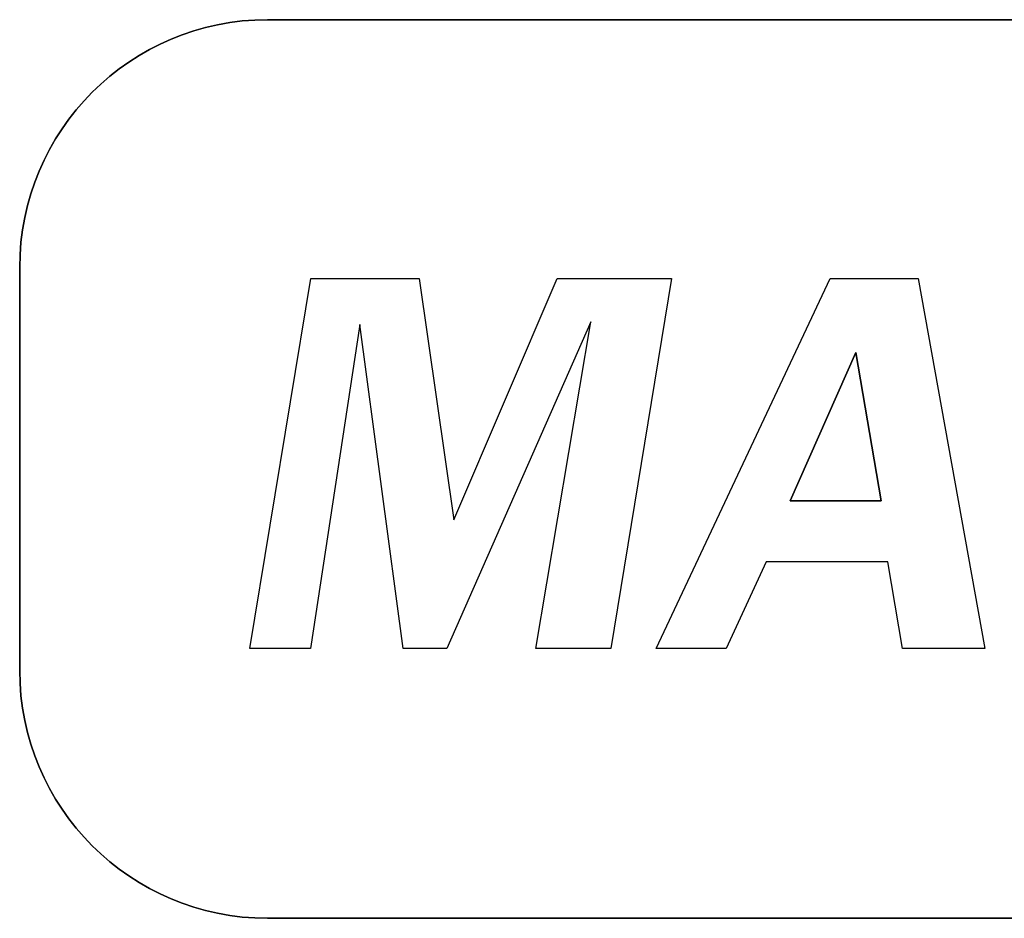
# Model space of a CAD drawing. Extents: x -4.2 to 4.1, y -6.8 to 5.8.
# Tile 86 of 214: x -3.039 to -2.294, y -2.752 to -2.072. Entities that reach past the tile are written whole.
import ezdxf

# ---------------------------------------------------------------- set-up
doc = ezdxf.new("R2010")
doc.units = 0
doc.layers.get('0').update_dxf_attribs({"linetype": 'CONTINUOUS'})

# ---------------------------------------------------------------- blocks, each defined once
blk = doc.blocks.new('*U1')
for p, q in [((-0.914, -2.0725, 4.4349), (-2.8515, -2.0725, 4.4349)), ((-2.8515, -2.0725, 4.435), (-2.8515, -2.0725, 4.4349)), ((-2.8515, -2.0725, 4.435), (-0.914, -2.0725, 4.435)), ((-3.039, -2.26, 4.4349), (-3.039, -2.565, 4.4349)), ((-3.039, -2.26, 4.435), (-3.039, -2.26, 4.4349)), ((-3.039, -2.565, 4.435), (-3.039, -2.26, 4.435)), ((-2.8649, -2.54839, 4.435), (-2.81884, -2.26839, 4.435)), ((-2.8649, -2.54839, 4.4349), (-2.81884, -2.26839, 4.4349)), ((-2.81884, -2.26839, 4.435), (-2.73687, -2.26839, 4.435)), ((-2.81884, -2.26839, 4.4349), (-2.73687, -2.26839, 4.4349)), ((-2.73687, -2.26839, 4.435), (-2.71062, -2.45099, 4.435)), ((-2.73687, -2.26839, 4.4349), (-2.71062, -2.45099, 4.4349)), ((-2.71062, -2.45099, 4.435), (-2.63233, -2.26839, 4.435)), ((-2.71062, -2.45099, 4.4349), (-2.63233, -2.26839, 4.4349)), ((-2.63233, -2.26839, 4.435), (-2.54575, -2.26839, 4.435)), ((-2.63233, -2.26839, 4.4349), (-2.54575, -2.26839, 4.4349)), ((-2.54575, -2.26839, 4.435), (-2.5918, -2.54839, 4.435)), ((-2.54575, -2.26839, 4.4349), (-2.5918, -2.54839, 4.4349)), ((-2.5575, -2.54839, 4.435), (-2.42578, -2.26839, 4.435)), ((-2.5575, -2.54839, 4.4349), (-2.42578, -2.26839, 4.4349)), ((-2.42578, -2.26839, 4.435), (-2.35924, -2.26839, 4.435)), ((-2.42578, -2.26839, 4.4349), (-2.35924, -2.26839, 4.4349)), ((-2.35924, -2.26839, 4.435), (-2.30881, -2.54839, 4.435)), ((-2.35924, -2.26839, 4.4349), (-2.30881, -2.54839, 4.4349)), ((-2.607, -2.30108, 4.435), (-2.71592, -2.54839, 4.435)), ((-2.607, -2.30108, 4.4349), (-2.71592, -2.54839, 4.4349)), ((-2.64845, -2.54839, 4.435), (-2.607, -2.30108, 4.435)), ((-2.64845, -2.54839, 4.4349), (-2.607, -2.30108, 4.4349)), ((-2.78177, -2.30316, 4.435), (-2.81907, -2.54839, 4.435)), ((-2.78177, -2.30316, 4.4349), (-2.81907, -2.54839, 4.4349)), ((-2.74884, -2.54839, 4.435), (-2.78177, -2.30316, 4.435)), ((-2.74884, -2.54839, 4.4349), (-2.78177, -2.30316, 4.4349)), ((-2.45618, -2.43671, 4.435), (-2.40644, -2.32434, 4.435)), ((-2.40644, -2.32434, 4.4349), (-2.45618, -2.43671, 4.4349)), ((-2.40644, -2.32434, 4.435), (-2.38733, -2.43671, 4.435)), ((-2.38733, -2.43671, 4.4349), (-2.40644, -2.32434, 4.4349)), ((-2.38733, -2.43671, 4.435), (-2.45618, -2.43671, 4.435)), ((-2.45618, -2.43671, 4.4349), (-2.38733, -2.43671, 4.4349)), ((-2.47437, -2.48276, 4.435), (-2.50453, -2.54839, 4.435)), ((-2.47437, -2.48276, 4.4349), (-2.50453, -2.54839, 4.4349)), ((-2.38227, -2.48276, 4.435), (-2.47437, -2.48276, 4.435)), ((-2.38227, -2.48276, 4.4349), (-2.47437, -2.48276, 4.4349)), ((-2.37121, -2.54839, 4.435), (-2.38227, -2.48276, 4.435)), ((-2.37121, -2.54839, 4.4349), (-2.38227, -2.48276, 4.4349)), ((-2.81907, -2.54839, 4.435), (-2.8649, -2.54839, 4.435)), ((-2.81907, -2.54839, 4.4349), (-2.8649, -2.54839, 4.4349)), ((-2.71592, -2.54839, 4.435), (-2.74884, -2.54839, 4.435)), ((-2.71592, -2.54839, 4.4349), (-2.74884, -2.54839, 4.4349)), ((-2.5918, -2.54839, 4.435), (-2.64845, -2.54839, 4.435)), ((-2.5918, -2.54839, 4.4349), (-2.64845, -2.54839, 4.4349)), ((-2.50453, -2.54839, 4.435), (-2.5575, -2.54839, 4.435)), ((-2.50453, -2.54839, 4.4349), (-2.5575, -2.54839, 4.4349)), ((-2.30881, -2.54839, 4.435), (-2.37121, -2.54839, 4.435)), ((-2.30881, -2.54839, 4.4349), (-2.37121, -2.54839, 4.4349)), ((-3.039, -2.565, 4.435), (-3.039, -2.565, 4.4349)), ((-2.8515, -2.7525, 4.4349), (-0.914, -2.7525, 4.4349)), ((-2.8515, -2.7525, 4.435), (-2.8515, -2.7525, 4.4349)), ((-0.914, -2.7525, 4.435), (-2.8515, -2.7525, 4.435))]:
    blk.add_line(p, q)
at = {"extrusion": (0, -1, 0)}
for p, q in [((-0.914, -2.0725, 4.4349), (-2.8515, -2.0725, 4.4349)), ((-2.8515, -2.0725, 4.435), (-2.8515, -2.0725, 4.4349)), ((-2.8515, -2.0725, 4.435), (-0.914, -2.0725, 4.435)), ((-2.38227, -2.48276, 4.4349), (-2.47437, -2.48276, 4.4349)), ((-2.47437, -2.48276, 4.435), (-2.47437, -2.48276, 4.4349)), ((-2.38227, -2.48276, 4.435), (-2.47437, -2.48276, 4.435)), ((-2.38227, -2.48276, 4.435), (-2.38227, -2.48276, 4.4349)), ((-2.81907, -2.54839, 4.4349), (-2.8649, -2.54839, 4.4349)), ((-2.8649, -2.54839, 4.435), (-2.8649, -2.54839, 4.4349)), ((-2.81907, -2.54839, 4.435), (-2.8649, -2.54839, 4.435)), ((-2.81907, -2.54839, 4.435), (-2.81907, -2.54839, 4.4349)), ((-2.71592, -2.54839, 4.4349), (-2.74884, -2.54839, 4.4349)), ((-2.74884, -2.54839, 4.435), (-2.74884, -2.54839, 4.4349)), ((-2.71592, -2.54839, 4.435), (-2.74884, -2.54839, 4.435)), ((-2.71592, -2.54839, 4.435), (-2.71592, -2.54839, 4.4349)), ((-2.5918, -2.54839, 4.4349), (-2.64845, -2.54839, 4.4349)), ((-2.64845, -2.54839, 4.435), (-2.64845, -2.54839, 4.4349)), ((-2.5918, -2.54839, 4.435), (-2.64845, -2.54839, 4.435)), ((-2.5918, -2.54839, 4.435), (-2.5918, -2.54839, 4.4349)), ((-2.50453, -2.54839, 4.4349), (-2.5575, -2.54839, 4.4349)), ((-2.5575, -2.54839, 4.435), (-2.5575, -2.54839, 4.4349)), ((-2.50453, -2.54839, 4.435), (-2.5575, -2.54839, 4.435)), ((-2.50453, -2.54839, 4.435), (-2.50453, -2.54839, 4.4349)), ((-2.30881, -2.54839, 4.4349), (-2.37121, -2.54839, 4.4349)), ((-2.37121, -2.54839, 4.435), (-2.37121, -2.54839, 4.4349)), ((-2.30881, -2.54839, 4.435), (-2.37121, -2.54839, 4.435)), ((-2.30881, -2.54839, 4.435), (-2.30881, -2.54839, 4.4349))]:
    blk.add_line(p, q, dxfattribs=at)
at = {"extrusion": (1, 0, 0)}
for p, q in [((-3.039, -2.26, 4.4349), (-3.039, -2.565, 4.4349)), ((-3.039, -2.26, 4.435), (-3.039, -2.26, 4.4349)), ((-3.039, -2.565, 4.435), (-3.039, -2.26, 4.435)), ((-3.039, -2.565, 4.435), (-3.039, -2.565, 4.4349))]:
    blk.add_line(p, q, dxfattribs=at)
at = {"extrusion": (-0.986743, 0.162293, 0)}
for p, q in [((-2.8649, -2.54839, 4.4349), (-2.81884, -2.26839, 4.4349)), ((-2.8649, -2.54839, 4.435), (-2.81884, -2.26839, 4.435)), ((-2.81884, -2.26839, 4.435), (-2.81884, -2.26839, 4.4349)), ((-2.8649, -2.54839, 4.435), (-2.8649, -2.54839, 4.4349))]:
    blk.add_line(p, q, dxfattribs=at)
at = {"extrusion": (0, 1, 0)}
for p, q in [((-2.81884, -2.26839, 4.4349), (-2.73687, -2.26839, 4.4349)), ((-2.81884, -2.26839, 4.435), (-2.81884, -2.26839, 4.4349)), ((-2.81884, -2.26839, 4.435), (-2.73687, -2.26839, 4.435)), ((-2.73687, -2.26839, 4.435), (-2.73687, -2.26839, 4.4349)), ((-2.63233, -2.26839, 4.4349), (-2.54575, -2.26839, 4.4349)), ((-2.63233, -2.26839, 4.435), (-2.63233, -2.26839, 4.4349)), ((-2.63233, -2.26839, 4.435), (-2.54575, -2.26839, 4.435)), ((-2.54575, -2.26839, 4.435), (-2.54575, -2.26839, 4.4349)), ((-2.42578, -2.26839, 4.4349), (-2.35924, -2.26839, 4.4349)), ((-2.42578, -2.26839, 4.435), (-2.42578, -2.26839, 4.4349)), ((-2.42578, -2.26839, 4.435), (-2.35924, -2.26839, 4.435)), ((-2.35924, -2.26839, 4.435), (-2.35924, -2.26839, 4.4349)), ((-2.45618, -2.43671, 4.4349), (-2.38733, -2.43671, 4.4349)), ((-2.45618, -2.43671, 4.435), (-2.45618, -2.43671, 4.4349)), ((-2.38733, -2.43671, 4.435), (-2.45618, -2.43671, 4.435)), ((-2.38733, -2.43671, 4.435), (-2.38733, -2.43671, 4.4349)), ((-2.8515, -2.7525, 4.4349), (-0.914, -2.7525, 4.4349)), ((-2.8515, -2.7525, 4.435), (-2.8515, -2.7525, 4.4349)), ((-0.914, -2.7525, 4.435), (-2.8515, -2.7525, 4.435))]:
    blk.add_line(p, q, dxfattribs=at)
at = {"extrusion": (0.989824, 0.142295, 0)}
for p, q in [((-2.73687, -2.26839, 4.4349), (-2.71062, -2.45099, 4.4349)), ((-2.73687, -2.26839, 4.435), (-2.73687, -2.26839, 4.4349)), ((-2.73687, -2.26839, 4.435), (-2.71062, -2.45099, 4.435)), ((-2.71062, -2.45099, 4.435), (-2.71062, -2.45099, 4.4349))]:
    blk.add_line(p, q, dxfattribs=at)
at = {"extrusion": (-0.919085, 0.394059, 0)}
for p, q in [((-2.71062, -2.45099, 4.4349), (-2.63233, -2.26839, 4.4349)), ((-2.71062, -2.45099, 4.435), (-2.63233, -2.26839, 4.435)), ((-2.63233, -2.26839, 4.435), (-2.63233, -2.26839, 4.4349)), ((-2.71062, -2.45099, 4.435), (-2.71062, -2.45099, 4.4349))]:
    blk.add_line(p, q, dxfattribs=at)
at = {"extrusion": (0.986743, -0.162293, 0)}
for p, q in [((-2.54575, -2.26839, 4.4349), (-2.5918, -2.54839, 4.4349)), ((-2.54575, -2.26839, 4.435), (-2.5918, -2.54839, 4.435)), ((-2.54575, -2.26839, 4.435), (-2.54575, -2.26839, 4.4349)), ((-2.5918, -2.54839, 4.435), (-2.5918, -2.54839, 4.4349))]:
    blk.add_line(p, q, dxfattribs=at)
at = {"extrusion": (-0.904886, 0.425654, 0)}
for p, q in [((-2.5575, -2.54839, 4.4349), (-2.42578, -2.26839, 4.4349)), ((-2.5575, -2.54839, 4.435), (-2.42578, -2.26839, 4.435)), ((-2.42578, -2.26839, 4.435), (-2.42578, -2.26839, 4.4349)), ((-2.5575, -2.54839, 4.435), (-2.5575, -2.54839, 4.4349))]:
    blk.add_line(p, q, dxfattribs=at)
at = {"extrusion": (0.984166, 0.177247, 0)}
for p, q in [((-2.35924, -2.26839, 4.4349), (-2.30881, -2.54839, 4.4349)), ((-2.35924, -2.26839, 4.435), (-2.35924, -2.26839, 4.4349)), ((-2.35924, -2.26839, 4.435), (-2.30881, -2.54839, 4.435)), ((-2.30881, -2.54839, 4.435), (-2.30881, -2.54839, 4.4349))]:
    blk.add_line(p, q, dxfattribs=at)
at = {"extrusion": (0.915177, -0.403053, 0)}
for p, q in [((-2.607, -2.30108, 4.4349), (-2.71592, -2.54839, 4.4349)), ((-2.607, -2.30108, 4.435), (-2.71592, -2.54839, 4.435)), ((-2.607, -2.30108, 4.435), (-2.607, -2.30108, 4.4349)), ((-2.71592, -2.54839, 4.435), (-2.71592, -2.54839, 4.4349))]:
    blk.add_line(p, q, dxfattribs=at)
at = {"extrusion": (-0.986245, 0.165292, 0)}
for p, q in [((-2.64845, -2.54839, 4.4349), (-2.607, -2.30108, 4.4349)), ((-2.64845, -2.54839, 4.435), (-2.607, -2.30108, 4.435)), ((-2.607, -2.30108, 4.435), (-2.607, -2.30108, 4.4349)), ((-2.64845, -2.54839, 4.435), (-2.64845, -2.54839, 4.4349))]:
    blk.add_line(p, q, dxfattribs=at)
at = {"extrusion": (0.988628, -0.150383, 0)}
for p, q in [((-2.78177, -2.30316, 4.4349), (-2.81907, -2.54839, 4.4349)), ((-2.78177, -2.30316, 4.435), (-2.81907, -2.54839, 4.435)), ((-2.78177, -2.30316, 4.435), (-2.78177, -2.30316, 4.4349)), ((-2.81907, -2.54839, 4.435), (-2.81907, -2.54839, 4.4349))]:
    blk.add_line(p, q, dxfattribs=at)
at = {"extrusion": (-0.991106, -0.133078, 0)}
for p, q in [((-2.74884, -2.54839, 4.4349), (-2.78177, -2.30316, 4.4349)), ((-2.78177, -2.30316, 4.435), (-2.78177, -2.30316, 4.4349)), ((-2.74884, -2.54839, 4.435), (-2.78177, -2.30316, 4.435)), ((-2.74884, -2.54839, 4.435), (-2.74884, -2.54839, 4.4349))]:
    blk.add_line(p, q, dxfattribs=at)
at = {"extrusion": (0.914429, -0.404747, 0)}
for p, q in [((-2.40644, -2.32434, 4.4349), (-2.45618, -2.43671, 4.4349)), ((-2.45618, -2.43671, 4.435), (-2.40644, -2.32434, 4.435)), ((-2.40644, -2.32434, 4.435), (-2.40644, -2.32434, 4.4349)), ((-2.45618, -2.43671, 4.435), (-2.45618, -2.43671, 4.4349))]:
    blk.add_line(p, q, dxfattribs=at)
at = {"extrusion": (-0.985842, -0.167674, 0)}
for p, q in [((-2.38733, -2.43671, 4.4349), (-2.40644, -2.32434, 4.4349)), ((-2.40644, -2.32434, 4.435), (-2.40644, -2.32434, 4.4349)), ((-2.40644, -2.32434, 4.435), (-2.38733, -2.43671, 4.435)), ((-2.38733, -2.43671, 4.435), (-2.38733, -2.43671, 4.4349))]:
    blk.add_line(p, q, dxfattribs=at)
at = {"extrusion": (0.908611, -0.417642, 0)}
for p, q in [((-2.47437, -2.48276, 4.4349), (-2.50453, -2.54839, 4.4349)), ((-2.47437, -2.48276, 4.435), (-2.50453, -2.54839, 4.435)), ((-2.47437, -2.48276, 4.435), (-2.47437, -2.48276, 4.4349)), ((-2.50453, -2.54839, 4.435), (-2.50453, -2.54839, 4.4349))]:
    blk.add_line(p, q, dxfattribs=at)
at = {"extrusion": (-0.986112, -0.166082, 0)}
for p, q in [((-2.37121, -2.54839, 4.4349), (-2.38227, -2.48276, 4.4349)), ((-2.38227, -2.48276, 4.435), (-2.38227, -2.48276, 4.4349)), ((-2.37121, -2.54839, 4.435), (-2.38227, -2.48276, 4.435)), ((-2.37121, -2.54839, 4.435), (-2.37121, -2.54839, 4.4349))]:
    blk.add_line(p, q, dxfattribs=at)
for centre, start, end in [((-2.8515, -2.26, 4.4349), 90, 180), ((-2.8515, -2.26, 4.4349), 90, 180), ((-2.8515, -2.26, 4.435), 90, 180), ((-2.8515, -2.565, 4.4349), 180, 270), ((-2.8515, -2.565, 4.4349), 180, 270), ((-2.8515, -2.565, 4.435), 180, 270)]:
    blk.add_arc(centre, 0.1875, start, end)
at = {"extrusion": (0, 0, -1)}
for centre, start, end in [((2.8515, -2.26, -4.435), 0, 90), ((2.8515, -2.565, -4.435), 270, 0)]:
    blk.add_arc(centre, 0.1875, start, end, dxfattribs=at)

msp = doc.modelspace()

# ---------------------------------------------------------------- block references
msp.add_blockref('*U1', (0, 0))

doc.saveas('drawing.dxf')
